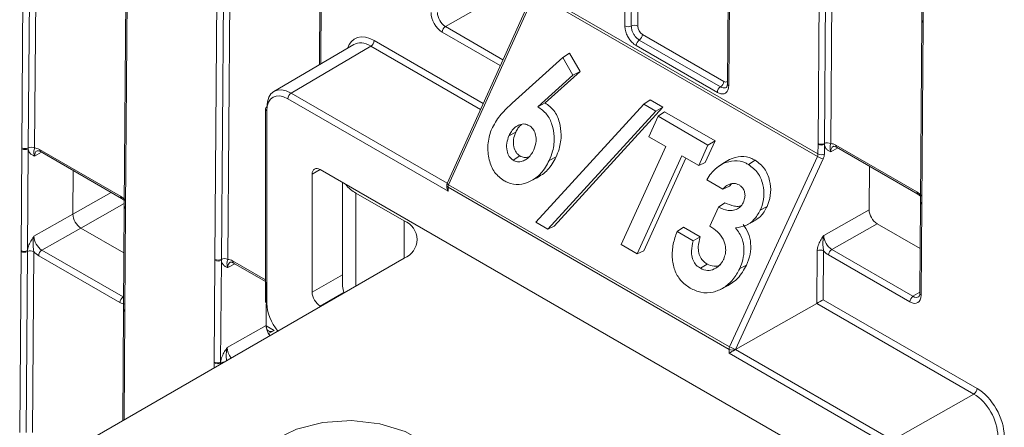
# Model space of a CAD drawing. Header units: millimetres. Extents: x 0 to 2100, y 0 to 1485.
# Tile 95 of 123: x 1404 to 1458, y 1037 to 1060. Entities that reach past the tile are written whole.
import ezdxf

# ---------------------------------------------------------------- set-up
doc = ezdxf.new("R2010")
doc.units = ezdxf.units.MM
doc.header["$LTSCALE"] = 5

msp = doc.modelspace()

# ---------------------------------------------------------------- linework, layer by layer
at = {"color": 7, "linetype": 'Continuous', "lineweight": 15}
for p, q in [((1403.618, 1052.808), (1403.766, 1072.486)), ((1404.117, 1072.482), (1403.969, 1052.805)), ((1404.468, 1072.479), (1404.32, 1052.802)), ((1409.393, 1069.297), (1409.245, 1049.62)), ((1409.466, 1069.195), (1409.318, 1049.518)), ((1436.736, 1059.504), (1436.808, 1069.112)), ((1437.159, 1069.109), (1437.087, 1059.5)), ((1437.51, 1069.105), (1437.438, 1059.497)), ((1453.105, 1068.252), (1453.042, 1059.85)), ((1453.179, 1068.15), (1453.115, 1059.747)), ((1414.225, 1046.685), (1414.373, 1066.363)), ((1414.724, 1066.359), (1414.576, 1046.682)), ((1415.075, 1066.356), (1414.927, 1046.679)), ((1442.435, 1065.923), (1442.363, 1056.315)), ((1442.508, 1065.821), (1442.436, 1056.213)), ((1420, 1063.174), (1419.956, 1057.374)), ((1447.34, 1053.049), (1447.415, 1062.989)), ((1447.766, 1062.986), (1447.691, 1053.045)), ((1448.117, 1062.982), (1448.042, 1053.042)), ((1431.823, 1061.428), (1447.336, 1052.473)), ((1429.372, 1060.889), (1426.879, 1059.474)), ((1431.706, 1061.36), (1426.973, 1050.849)), ((1431.79, 1061.292), (1427.057, 1050.782)), ((1447.303, 1052.337), (1431.79, 1061.292)), ((1453.042, 1059.8), (1452.967, 1049.86)), ((1453.042, 1059.849), (1453.042, 1059.8)), ((1453.115, 1059.698), (1453.04, 1049.758)), ((1453.115, 1059.747), (1453.115, 1059.698)), ((1437.525, 1058.733), (1441.988, 1056.157)), ((1437.701, 1059.037), (1442.164, 1056.46)), ((1421.847, 1058.484), (1417.458, 1055.906)), ((1422.791, 1058.395), (1418.401, 1055.817)), ((1441.812, 1055.853), (1437.349, 1058.429)), ((1430.55, 1055.261), (1433.33, 1057.766)), ((1433.33, 1057.766), (1433.693, 1058.012)), ((1433.33, 1057.766), (1433.882, 1056.808)), ((1433.693, 1058.012), (1434.27, 1057.012)), ((1433.882, 1056.808), (1431.95, 1055.067)), ((1434.27, 1057.012), (1432.35, 1055.282)), ((1433.882, 1056.808), (1434.27, 1057.012)), ((1427.024, 1050.431), (1418.224, 1055.51)), ((1437.77, 1055.212), (1438.126, 1055.453)), ((1438.126, 1055.453), (1438.826, 1055.049)), ((1417.002, 1054.949), (1417.001, 1044.365)), ((1431.846, 1048.719), (1437.77, 1055.212)), ((1431.95, 1055.067), (1432.35, 1055.282)), ((1438.826, 1055.049), (1432.858, 1048.508)), ((1437.77, 1055.212), (1438.429, 1054.831)), ((1438.429, 1054.831), (1438.826, 1055.049)), ((1417.075, 1054.847), (1417.074, 1044.263)), ((1438.429, 1054.831), (1432.505, 1048.339)), ((1438.055, 1053.421), (1438.565, 1054.54)), ((1438.565, 1054.54), (1438.914, 1054.785)), ((1438.565, 1054.54), (1441.298, 1052.963)), ((1438.914, 1054.785), (1441.684, 1053.186)), ((1430.369, 1053.474), (1430.742, 1053.668)), ((1438.979, 1052.888), (1438.055, 1053.421)), ((1403.576, 1047.164), (1403.618, 1052.759)), ((1403.618, 1052.759), (1403.618, 1052.808)), ((1403.97, 1052.756), (1403.928, 1047.162)), ((1403.969, 1052.805), (1403.97, 1052.756)), ((1436.527, 1047.504), (1438.979, 1052.888)), ((1441.298, 1052.963), (1440.789, 1051.843)), ((1441.684, 1053.186), (1441.148, 1052.008)), ((1441.298, 1052.963), (1441.684, 1053.186)), ((1447.336, 1052.473), (1447.34, 1052.999)), ((1447.34, 1052.999), (1447.34, 1053.049)), ((1447.692, 1052.997), (1447.688, 1052.47)), ((1447.691, 1053.045), (1447.692, 1052.997)), ((1448.311, 1052.958), (1452.767, 1050.386)), ((1448.363, 1052.842), (1452.819, 1050.269)), ((1404.589, 1052.718), (1409.045, 1050.145)), ((1404.641, 1052.602), (1409.097, 1050.029)), ((1430.6, 1052.127), (1430.968, 1052.361)), ((1432.581, 1052.112), (1432.954, 1052.307)), ((1439.865, 1052.376), (1437.414, 1046.992)), ((1440.09, 1052.246), (1437.773, 1047.158)), ((1440.789, 1051.843), (1439.865, 1052.376)), ((1442.486, 1041.874), (1447.303, 1052.337)), ((1447.622, 1052.199), (1442.806, 1041.736)), ((1440.789, 1051.843), (1441.148, 1052.008)), ((1442.124, 1051.949), (1441.773, 1051.715)), ((1442.119, 1051.94), (1442.472, 1052.174)), ((1443.519, 1051.893), (1443.886, 1052.128)), ((1450.165, 1051.802), (1450.147, 1049.41)), ((1406.425, 1049.17), (1406.443, 1051.561)), ((1419.561, 1051.36), (1419.561, 1044.885)), ((1449.474, 1034.601), (1420.003, 1051.615)), ((1431.53, 1050.972), (1431.898, 1051.154)), ((1421.231, 1050.906), (1421.231, 1045.218)), ((1426.95, 1050.746), (1426.95, 1050.677)), ((1427.024, 1050.644), (1427.024, 1050.431)), ((1442.454, 1041.737), (1427.024, 1050.644)), ((1427.057, 1050.782), (1442.486, 1041.874)), ((1442.12, 1050.543), (1441.231, 1051.056)), ((1442.12, 1050.543), (1442.474, 1050.712)), ((1442.586, 1050.826), (1442.474, 1050.712)), ((1421.963, 1050.321), (1424.615, 1048.791)), ((1452.819, 1050.269), (1452.969, 1050.153)), ((1409.097, 1050.029), (1409.247, 1049.913)), ((1409.244, 1049.571), (1409.202, 1043.976)), ((1409.245, 1049.62), (1409.244, 1049.571)), ((1409.318, 1049.518), (1409.318, 1049.469)), ((1441.402, 1048.514), (1441.875, 1049.552)), ((1441.875, 1049.552), (1442.222, 1049.795)), ((1444.167, 1049.383), (1444.539, 1049.578)), ((1452.967, 1049.811), (1452.929, 1044.81)), ((1452.967, 1049.86), (1452.967, 1049.811)), ((1453.04, 1049.709), (1453.002, 1044.708)), ((1453.04, 1049.758), (1453.04, 1049.709)), ((1404.284, 1047.955), (1406.425, 1049.17)), ((1409.318, 1049.469), (1409.276, 1043.874)), ((1447.654, 1047.996), (1450.147, 1049.41)), ((1432.505, 1048.339), (1431.846, 1048.719)), ((1432.505, 1048.339), (1432.858, 1048.508)), ((1439.599, 1048.207), (1439.946, 1048.453)), ((1439.946, 1048.453), (1440.869, 1047.92)), ((1443.469, 1048.596), (1443.838, 1048.778)), ((1450.585, 1048.643), (1448.092, 1047.228)), ((1450.585, 1048.643), (1452.948, 1047.279)), ((1406.863, 1048.402), (1404.722, 1047.187)), ((1409.225, 1047.038), (1406.863, 1048.402)), ((1439.599, 1048.207), (1440.487, 1047.694)), ((1440.487, 1047.694), (1440.869, 1047.92)), ((1437.414, 1046.992), (1436.527, 1047.504)), ((1403.5, 1037.175), (1403.575, 1047.115)), ((1403.575, 1047.115), (1403.576, 1047.164)), ((1403.926, 1047.112), (1403.851, 1037.172)), ((1403.928, 1047.162), (1403.926, 1047.112)), ((1404.277, 1047.109), (1404.202, 1037.169)), ((1409.001, 1044.31), (1404.545, 1046.883)), ((1404.722, 1047.187), (1409.178, 1044.615)), ((1437.414, 1046.992), (1437.773, 1047.158)), ((1447.274, 1044.261), (1447.296, 1047.152)), ((1447.648, 1047.15), (1447.628, 1044.464)), ((1452.378, 1044.348), (1447.916, 1046.924)), ((1448.092, 1047.228), (1452.555, 1044.652)), ((1424.615, 1046.75), (1405.611, 1035.779)), ((1414.182, 1041.041), (1414.224, 1046.636)), ((1414.224, 1046.636), (1414.225, 1046.685)), ((1414.576, 1046.633), (1414.534, 1041.039)), ((1414.576, 1046.682), (1414.576, 1046.633)), ((1415.247, 1046.479), (1417.001, 1045.466)), ((1440.881, 1046.192), (1441.248, 1046.426)), ((1443.04, 1046.177), (1443.413, 1046.372)), ((1417.05, 1045.438), (1417.032, 1043.047)), ((1441.962, 1045.021), (1442.331, 1045.204)), ((1420.003, 1044.12), (1420.031, 1044.103)), ((1442.807, 1041.727), (1447.274, 1044.261)), ((1455.897, 1039.284), (1447.274, 1044.261)), ((1447.628, 1044.464), (1456.074, 1039.588)), ((1409.202, 1043.927), (1409.156, 1037.826)), ((1409.202, 1043.976), (1409.202, 1043.927)), ((1409.276, 1043.874), (1409.275, 1043.825)), ((1414.89, 1041.832), (1417.032, 1043.047)), ((1417.47, 1042.776), (1417.16, 1042.607)), ((1442.454, 1041.523), (1442.454, 1041.737)), ((1451.253, 1036.443), (1442.454, 1041.523)), ((1442.806, 1041.736), (1442.806, 1041.726)), ((1442.807, 1041.727), (1451.43, 1036.75)), ((1414.182, 1040.992), (1414.182, 1041.041)), ((1414.534, 1041.039), (1414.533, 1040.989)), ((1451.43, 1036.75), (1455.897, 1039.284))]:
    msp.add_line(p, q, dxfattribs=at)
at = {"color": 8, "linetype": 'Continuous', "lineweight": 15}
for p, q in [((1420.073, 1063.072), (1420.03, 1057.417)), ((1426.879, 1059.474), (1430.036, 1057.652)), ((1422.968, 1058.7), (1428.952, 1055.245)), ((1429.891, 1057.329), (1426.702, 1059.17)), ((1428.807, 1054.922), (1422.791, 1058.395)), ((1418.401, 1055.817), (1426.979, 1050.864)), ((1448.425, 1052.806), (1448.039, 1052.595)), ((1404.702, 1052.566), (1404.317, 1052.355)), ((1419.999, 1051.617), (1419.561, 1051.36)), ((1406.425, 1049.17), (1408.524, 1050.36)), ((1421.963, 1050.321), (1421.963, 1045.219)), ((1409.246, 1049.754), (1406.863, 1048.402)), ((1424.615, 1046.75), (1424.615, 1048.791)), ((1415.309, 1046.443), (1414.923, 1046.232)), ((1415.195, 1046.595), (1417.001, 1045.553)), ((1419.561, 1044.885), (1421.231, 1045.832)), ((1409.178, 1044.615), (1409.207, 1044.632)), ((1421.309, 1044.86), (1420.003, 1044.12)), ((1452.555, 1044.652), (1452.929, 1044.872)), ((1409.275, 1043.825), (1409.23, 1037.869)), ((1417.032, 1043.029), (1417.47, 1042.776)), ((1414.18, 1040.726), (1414.182, 1040.992)), ((1414.533, 1040.989), (1414.532, 1040.929))]:
    msp.add_line(p, q, dxfattribs=at)
at = {"color": 7, "linetype": 'Continuous', "lineweight": 15, "flags": 128}
for points in [[(1421.309, 1044.86), (1421.279, 1044.936), (1421.231, 1045.218)], [(1417.765, 1032.59), (1419.039, 1032.047), (1420.533, 1031.745), (1422.116, 1031.711), (1423.646, 1031.948), (1424.986, 1032.434), (1426.019, 1033.127), (1426.653, 1033.965), (1426.83, 1034.873), (1426.535, 1035.772), (1425.796, 1036.58), (1424.676, 1037.226), (1423.276, 1037.653), (1421.72, 1037.823), (1420.146, 1037.721), (1418.695, 1037.355), (1417.494, 1036.759), (1416.652, 1035.985), (1416.242, 1035.102), (1416.301, 1034.189), (1416.824, 1033.326), (1417.765, 1032.59)]]:
    msp.add_lwpolyline(points, dxfattribs=at)
at = {"color": 8, "linetype": 'Continuous', "lineweight": 15}
for centre, radius, start, end in [((1453.165, 1059.86), 0.123, 184.8453, 246.4237), ((1453.164, 1059.811), 0.123, 184.8665, 246.4025), ((1442.485, 1056.326), 0.123, 184.8665, 246.4025), ((1417.125, 1054.96), 0.123, 185.0394, 246.2632), ((1448.435, 1052.944), 0.124, 173.2493, 234.7704), ((1404.712, 1052.703), 0.124, 173.2493, 234.7704), ((1427.073, 1050.757), 0.123, 185.0435, 246.2678), ((1427.116, 1050.942), 0.171, 213.0475, 249.6504), ((1409.169, 1050.131), 0.125, 173.2757, 234.4847), ((1452.891, 1050.371), 0.125, 173.2757, 234.4847), ((1409.367, 1049.581), 0.123, 184.9027, 246.4183), ((1409.367, 1049.63), 0.123, 184.8665, 246.4025), ((1453.089, 1049.871), 0.123, 184.8665, 246.4025), ((1453.089, 1049.821), 0.123, 184.9027, 246.4183), ((1415.319, 1046.58), 0.124, 173.2493, 234.7704), ((1453.051, 1044.821), 0.123, 184.8453, 246.4237), ((1409.325, 1043.986), 0.123, 184.8453, 246.4237), ((1409.324, 1043.937), 0.123, 184.8665, 246.4025), ((1414.698, 1040.665), 0.364, 89.0152, 116.9826)]:
    msp.add_arc(centre, radius, start, end, dxfattribs=at)
at = {"color": 7, "linetype": 'Continuous', "lineweight": 15}
for centre, radius, start, end in [((1427.087, 1059.15), 0.385, 122.6294, 177.0819), ((1436.915, 1059.848), 0.388, 242.5867, 296.3594), ((1437.259, 1059.153), 0.388, 62.5867, 116.3594), ((1422.583, 1058.719), 0.385, 302.6294, 357.0819), ((1437.734, 1058.409), 0.385, 122.8364, 177.0657), ((1437.316, 1059.056), 0.385, 302.8364, 357.0657), ((1442.197, 1055.833), 0.385, 122.8364, 177.0657), ((1441.779, 1056.48), 0.385, 302.8364, 357.0657), ((1418.608, 1055.493), 0.384, 122.6055, 177.3945), ((1417.126, 1054.937), 0.125, 114.8811, 174.4692), ((1403.797, 1053.153), 0.388, 242.5867, 296.3594), ((1403.796, 1053.103), 0.388, 242.571, 296.5642), ((1404.141, 1052.457), 0.388, 62.5867, 116.3594), ((1447.519, 1053.393), 0.388, 242.5867, 296.3594), ((1447.519, 1053.344), 0.388, 242.571, 296.5642), ((1447.864, 1052.698), 0.388, 62.5867, 116.3594), ((1448.036, 1053.591), 1.452, 239.6804, 253.4359), ((1447.515, 1052.817), 0.388, 242.571, 296.5642), ((1422.721, 1051.746), 1.614, 215.8677, 241.9769), ((1427.2, 1050.746), 0.25, 155.7539, 179.9962), ((1427.363, 1050.636), 0.34, 154.5447, 178.5763), ((1424.227, 1047.77), 1.092, 290.7834, 69.2166), ((1403.754, 1047.46), 0.388, 242.5867, 296.3594), ((1403.754, 1047.509), 0.388, 242.571, 296.5642), ((1404.099, 1046.764), 0.388, 62.5867, 116.3594), ((1404.929, 1046.863), 0.385, 122.6294, 177.0819), ((1447.469, 1046.806), 0.388, 62.571, 116.5642), ((1448.3, 1046.904), 0.385, 122.6294, 177.0819), ((1414.403, 1046.98), 0.388, 242.571, 296.5642), ((1414.403, 1047.03), 0.388, 242.5867, 296.3594), ((1414.748, 1046.334), 0.388, 62.5867, 116.3594), ((1452.762, 1044.328), 0.385, 122.6294, 177.0819), ((1409.386, 1044.291), 0.385, 122.6294, 177.0819), ((1417.12, 1044.374), 0.12, 184.0863, 247.2163), ((1442.793, 1041.728), 0.34, 154.5447, 178.5763), ((1442.63, 1042.079), 0.385, 242.6381, 297.0784), ((1443.22, 1043.128), 1.452, 239.6804, 253.4359), ((1414.361, 1041.385), 0.388, 242.571, 296.5642), ((1414.361, 1041.337), 0.388, 242.5867, 296.3594), ((1455.689, 1039.608), 0.385, 302.6294, 357.0819)]:
    msp.add_arc(centre, radius, start, end, dxfattribs=at)
for centre, major_axis, ratio, start_param, end_param in [((1426.708, 1059.888), (-0.432, 0.761), 0.582442, 0.78992, 2.360641), ((1426.885, 1059.988), (-0.308, 0.544), 0.58649, 0.789937, 2.360657), ((1437.703, 1059.344), (-0.185, 0.326), 0.582442, 0.78992, 2.360641), ((1422.955, 1056.957), (-1.048, 1.849), 0.582353, 5.502308, 6.802338), ((1422.778, 1056.857), (-0.922, 1.633), 0.582334, 5.503486, 6.293204), ((1418.401, 1054.286), (-0.939, 1.623), 0.578053, 5.497257, 7.067901), ((1418.224, 1054.184), (-0.812, 1.407), 0.577382, 5.49783, 7.068474), ((1404.583, 1052), (-0.432, 0.761), 0.582353, 5.502308, 5.950669), ((1448.306, 1052.241), (-0.432, 0.761), 0.582353, 5.502308, 5.950669), ((1447.156, 1052.374), (0.128, 0.215), 0.587457, 4.887074, 5.497939), ((1447.331, 1052.271), (0.253, 0.431), 0.582442, 4.882516, 5.493381), ((1420.003, 1051.104), (-0.312, 0.541), 0.577382, 5.49783, 7.068627), ((1427.2, 1050.533), (-0.177, 0.306), 0.577357, 0.785338, 1.570775), ((1409.04, 1049.428), (-0.432, 0.761), 0.582442, 5.053872, 5.502233), ((1452.762, 1049.668), (-0.432, 0.761), 0.582442, 5.053872, 5.502233), ((1406.867, 1048.915), (-0.308, 0.544), 0.582442, 0.78992, 2.360641), ((1450.589, 1049.155), (-0.308, 0.544), 0.582442, 0.78992, 2.360641), ((1404.727, 1047.701), (-0.308, 0.544), 0.58649, 0.789937, 2.360657), ((1448.098, 1047.742), (-0.308, 0.544), 0.58649, 0.789937, 2.360657), ((1404.55, 1047.601), (-0.432, 0.761), 0.582442, 1.912279, 2.360641), ((1447.921, 1047.642), (-0.432, 0.761), 0.582442, 1.912279, 2.360641), ((1415.19, 1045.877), (-0.432, 0.761), 0.582353, 5.502308, 5.950669), ((1420.003, 1044.63), (-0.312, 0.541), 0.577469, 0.78567, 2.356314), ((1452.384, 1045.065), (-0.432, 0.761), 0.582353, 2.360715, 3.931436), ((1409.007, 1045.028), (-0.432, 0.761), 0.582353, 2.360715, 2.809077), ((1418.223, 1043.6), (-0.812, 1.407), 0.577469, 0.785518, 1.86279), ((1447.451, 1044.364), (0.251, 0.144), 0.003849, 3.929151, 5.491221), ((1417.477, 1043.291), (0.317, 0.539), 0.582442, 2.351788, 3.913858), ((1417.474, 1042.792), (-0.308, 0.544), 0.582442, 0.78992, 1.805219), ((1442.63, 1041.625), (0.25, 0.144), 0.000103, 0.929485, 2.356173), ((1442.807, 1041.523), (0.127, 0.216), 0.582442, 0.789719, 0.798445), ((1455.884, 1037.745), (-0.925, 1.631), 0.583791, 3.931595, 5.502239), ((1456.06, 1037.846), (-1.048, 1.848), 0.582442, 3.931589, 5.502233)]:
    msp.add_ellipse(centre, major_axis=major_axis, ratio=ratio, start_param=start_param, end_param=end_param, dxfattribs=at)
at = {"color": 8, "linetype": 'Continuous', "lineweight": 15}
for centre, major_axis, ratio, start_param, end_param in [((1442.166, 1056.768), (-0.185, 0.326), 0.582353, 2.360715, 3.212762), ((1448.482, 1052.341), (-0.312, 0.542), 0.582321, 6.272393, 7.069493), ((1404.76, 1052.101), (-0.312, 0.542), 0.582321, 6.272393, 7.069493), ((1415.367, 1045.978), (-0.312, 0.542), 0.582321, 6.272393, 7.069493), ((1452.56, 1045.166), (-0.305, 0.546), 0.582285, 2.36425, 3.154505), ((1415.334, 1041.578), (-0.308, 0.544), 0.58649, 0.789937, 1.835798)]:
    msp.add_ellipse(centre, major_axis=major_axis, ratio=ratio, start_param=start_param, end_param=end_param, dxfattribs=at)
at = {"color": 7, "linetype": 'Continuous', "lineweight": 15}
for points, knots in [([(1437.349, 1058.429), (1437.31, 1058.454), (1437.202, 1058.524), (1437.048, 1058.683), (1436.903, 1058.896), (1436.795, 1059.131), (1436.741, 1059.344), (1436.737, 1059.465), (1436.736, 1059.504)], [0, 0, 0, 0, 0.121117, 0.335616, 0.500056, 0.684519, 0.899008, 1, 1, 1, 1]), ([(1437.087, 1059.5), (1437.088, 1059.473), (1437.091, 1059.386), (1437.129, 1059.234), (1437.207, 1059.067), (1437.31, 1058.914), (1437.42, 1058.801), (1437.497, 1058.751), (1437.525, 1058.733)], [0, 0, 0, 0, 0.100993, 0.3154824, 0.4999436, 0.6643827, 0.8788817, 1, 1, 1, 1]), ([(1442.436, 1056.213), (1442.434, 1056.169), (1442.426, 1056.047), (1442.365, 1055.902), (1442.252, 1055.798), (1442.103, 1055.756), (1441.947, 1055.783), (1441.845, 1055.836), (1441.812, 1055.853)], [0, 0, 0, 0, 0.121117, 0.335616, 0.500056, 0.684519, 0.899008, 1, 1, 1, 1]), ([(1442.363, 1056.316), (1442.358, 1056.269), (1442.348, 1056.176), (1442.318, 1056.136), (1442.306, 1056.131), (1442.301, 1056.13)], [0, 0, 0, 0, 0.399932, 0.795947, 1, 1, 1, 1]), ([(1429.457, 1053.928), (1429.604, 1054.183), (1429.828, 1054.571), (1430.237, 1054.966), (1430.445, 1055.163), (1430.55, 1055.261)], [0, 0, 0, 0, 0.491228, 0.745268, 1, 1, 1, 1]), ([(1431.95, 1055.067), (1432.125, 1054.945), (1432.461, 1054.709), (1432.759, 1054.102), (1432.889, 1053.399), (1432.819, 1052.698), (1432.65, 1052.281), (1432.581, 1052.112)], [0, 0, 0, 0, 0.217098, 0.417381, 0.616652, 0.845438, 1, 1, 1, 1]), ([(1432.35, 1055.282), (1432.523, 1055.155), (1432.873, 1054.897), (1433.161, 1054.244), (1433.269, 1053.508), (1433.173, 1052.838), (1433.013, 1052.45), (1432.954, 1052.307)], [0, 0, 0, 0, 0.2177256, 0.4408644, 0.6417995, 0.867947, 1, 1, 1, 1]), ([(1430.108, 1050.997), (1429.916, 1051.139), (1429.542, 1051.414), (1429.249, 1052.155), (1429.171, 1052.968), (1429.307, 1053.582), (1429.436, 1053.881), (1429.457, 1053.928)], [0, 0, 0, 0, 0.244112, 0.475326, 0.718278, 0.955657, 1, 1, 1, 1]), ([(1431.467, 1054.037), (1431.39, 1054.072), (1431.228, 1054.145), (1430.957, 1054.096), (1430.703, 1053.95), (1430.501, 1053.736), (1430.41, 1053.555), (1430.369, 1053.474)], [0, 0, 0, 0, 0.19508, 0.416337, 0.60851, 0.824824, 1, 1, 1, 1]), ([(1431.048, 1054.09), (1430.982, 1054.027), (1430.859, 1053.908), (1430.779, 1053.745), (1430.742, 1053.668)], [0, 0, 0, 0, 0.531177, 1, 1, 1, 1]), ([(1431.726, 1052.691), (1431.783, 1052.853), (1431.878, 1053.124), (1431.846, 1053.519), (1431.732, 1053.81), (1431.581, 1053.964), (1431.488, 1054.024), (1431.467, 1054.037)], [0, 0, 0, 0, 0.317758, 0.531171, 0.745189, 0.942439, 1, 1, 1, 1]), ([(1430.369, 1053.474), (1430.319, 1053.34), (1430.219, 1053.071), (1430.244, 1052.663), (1430.362, 1052.314), (1430.522, 1052.188), (1430.6, 1052.127)], [0, 0, 0, 0, 0.268856, 0.541482, 0.774719, 1, 1, 1, 1]), ([(1430.742, 1053.668), (1430.693, 1053.539), (1430.596, 1053.278), (1430.621, 1052.881), (1430.736, 1052.543), (1430.891, 1052.421), (1430.968, 1052.361)], [0, 0, 0, 0, 0.268797, 0.541384, 0.774547, 1, 1, 1, 1]), ([(1404.317, 1052.355), (1404.316, 1052.355), (1404.296, 1052.364), (1404.224, 1052.396), (1404.105, 1052.462), (1403.999, 1052.586), (1403.978, 1052.708), (1403.97, 1052.756)], [0, 0, 0, 0, 0.005551, 0.123014, 0.446974, 0.782817, 1, 1, 1, 1]), ([(1404.317, 1052.355), (1404.316, 1052.356), (1404.307, 1052.383), (1404.28, 1052.473), (1404.273, 1052.59), (1404.285, 1052.683), (1404.31, 1052.768), (1404.32, 1052.802)], [0, 0, 0, 0, 0.006601, 0.146171, 0.501239, 0.799231, 1, 1, 1, 1]), ([(1448.039, 1052.595), (1448.038, 1052.596), (1448.018, 1052.604), (1447.946, 1052.636), (1447.828, 1052.702), (1447.721, 1052.826), (1447.7, 1052.949), (1447.692, 1052.997)], [0, 0, 0, 0, 0.005551, 0.123014, 0.446974, 0.782817, 1, 1, 1, 1]), ([(1448.039, 1052.595), (1448.038, 1052.596), (1448.029, 1052.624), (1448.002, 1052.714), (1447.995, 1052.83), (1448.007, 1052.924), (1448.032, 1053.008), (1448.042, 1053.042)], [0, 0, 0, 0, 0.006601, 0.146171, 0.501239, 0.799231, 1, 1, 1, 1]), ([(1448.176, 1052.882), (1448.179, 1052.885), (1448.19, 1052.894), (1448.241, 1052.899), (1448.326, 1052.859), (1448.363, 1052.842)], [0, 0, 0, 0, 0.202416, 0.650348, 1, 1, 1, 1]), ([(1404.453, 1052.642), (1404.457, 1052.645), (1404.467, 1052.653), (1404.519, 1052.659), (1404.604, 1052.619), (1404.641, 1052.602)], [0, 0, 0, 0, 0.202416, 0.650348, 1, 1, 1, 1]), ([(1430.6, 1052.127), (1430.678, 1052.092), (1430.835, 1052.023), (1431.098, 1052.06), (1431.357, 1052.187), (1431.579, 1052.407), (1431.68, 1052.602), (1431.726, 1052.691)], [0, 0, 0, 0, 0.1951537, 0.3907156, 0.5851204, 0.8114201, 1, 1, 1, 1]), ([(1430.968, 1052.361), (1431.046, 1052.325), (1431.201, 1052.255), (1431.372, 1052.293), (1431.456, 1052.312)], [0, 0, 0, 0, 0.507025, 1, 1, 1, 1]), ([(1432.954, 1052.307), (1432.814, 1052.048), (1432.541, 1051.546), (1432.101, 1051.28), (1431.887, 1051.151)], [0, 0, 0, 0, 0.515049, 1, 1, 1, 1]), ([(1442.472, 1052.174), (1442.683, 1052.249), (1443.102, 1052.398), (1443.588, 1052.287), (1443.829, 1052.158), (1443.886, 1052.128)], [0, 0, 0, 0, 0.4369116, 0.8659647, 1, 1, 1, 1]), ([(1432.581, 1052.112), (1432.443, 1051.863), (1432.172, 1051.373), (1431.556, 1050.944), (1430.92, 1050.756), (1430.429, 1050.828), (1430.176, 1050.961), (1430.108, 1050.997)], [0, 0, 0, 0, 0.247339, 0.484796, 0.695895, 0.918819, 1, 1, 1, 1]), ([(1441.231, 1051.056), (1441.308, 1051.174), (1441.447, 1051.388), (1441.737, 1051.709), (1441.973, 1051.851), (1442.119, 1051.94)], [0, 0, 0, 0, 0.319017, 0.577504, 1, 1, 1, 1]), ([(1442.119, 1051.94), (1442.331, 1052.015), (1442.748, 1052.162), (1443.228, 1052.05), (1443.464, 1051.923), (1443.519, 1051.893)], [0, 0, 0, 0, 0.441849, 0.869756, 1, 1, 1, 1]), ([(1443.519, 1051.893), (1443.705, 1051.755), (1444.064, 1051.49), (1444.33, 1050.823), (1444.398, 1050.141), (1444.285, 1049.656), (1444.183, 1049.42), (1444.167, 1049.383)], [0, 0, 0, 0, 0.272428, 0.524014, 0.744208, 0.959723, 1, 1, 1, 1]), ([(1443.886, 1052.128), (1444.075, 1051.988), (1444.437, 1051.72), (1444.707, 1051.045), (1444.775, 1050.354), (1444.662, 1049.86), (1444.557, 1049.618), (1444.539, 1049.578)], [0, 0, 0, 0, 0.271456, 0.521674, 0.7413, 0.95722, 1, 1, 1, 1]), ([(1443.003, 1050.777), (1442.915, 1050.813), (1442.744, 1050.883), (1442.465, 1050.818), (1442.255, 1050.694), (1442.154, 1050.581), (1442.12, 1050.543)], [0, 0, 0, 0, 0.298971, 0.584599, 0.860582, 1, 1, 1, 1]), ([(1443.246, 1049.82), (1443.279, 1049.908), (1443.337, 1050.067), (1443.331, 1050.312), (1443.266, 1050.518), (1443.151, 1050.68), (1443.05, 1050.746), (1443.003, 1050.777)], [0, 0, 0, 0, 0.237221, 0.430299, 0.623147, 0.823699, 1, 1, 1, 1]), ([(1441.875, 1049.552), (1442.045, 1049.476), (1442.306, 1049.361), (1442.695, 1049.355), (1442.959, 1049.466), (1443.148, 1049.636), (1443.217, 1049.765), (1443.246, 1049.82)], [0, 0, 0, 0, 0.3706713, 0.565774, 0.7622626, 0.8974223, 1, 1, 1, 1]), ([(1442.222, 1049.795), (1442.392, 1049.723), (1442.65, 1049.614), (1442.968, 1049.575), (1443.088, 1049.63), (1443.114, 1049.642)], [0, 0, 0, 0, 0.6009466, 0.9132482, 1, 1, 1, 1]), ([(1444.539, 1049.578), (1444.433, 1049.383), (1444.243, 1049.036), (1443.938, 1048.857), (1443.805, 1048.778)], [0, 0, 0, 0, 0.56263, 1, 1, 1, 1]), ([(1444.167, 1049.383), (1444.062, 1049.199), (1443.857, 1048.839), (1443.357, 1048.492), (1443.001, 1048.445), (1442.813, 1048.419)], [0, 0, 0, 0, 0.331358, 0.645658, 1, 1, 1, 1]), ([(1442.159, 1046.701), (1442.197, 1046.802), (1442.278, 1047.022), (1442.269, 1047.414), (1442.127, 1047.841), (1441.823, 1048.232), (1441.544, 1048.418), (1441.402, 1048.514)], [0, 0, 0, 0, 0.134967, 0.29377, 0.486316, 0.737547, 1, 1, 1, 1]), ([(1442.813, 1048.419), (1442.951, 1048.227), (1443.192, 1047.891), (1443.294, 1047.244), (1443.239, 1046.674), (1443.103, 1046.334), (1443.04, 1046.177)], [0, 0, 0, 0, 0.32123, 0.559665, 0.797517, 1, 1, 1, 1]), ([(1443.225, 1048.6), (1443.332, 1048.448), (1443.54, 1048.151), (1443.666, 1047.567), (1443.637, 1046.95), (1443.488, 1046.567), (1443.413, 1046.372)], [0, 0, 0, 0, 0.25656, 0.501451, 0.745937, 1, 1, 1, 1]), ([(1403.928, 1047.162), (1403.937, 1047.219), (1403.96, 1047.367), (1404.069, 1047.611), (1404.19, 1047.81), (1404.263, 1047.923), (1404.283, 1047.954), (1404.284, 1047.955)], [0, 0, 0, 0, 0.217183, 0.553026, 0.876986, 0.994449, 1, 1, 1, 1]), ([(1404.284, 1047.955), (1404.283, 1047.953), (1404.273, 1047.915), (1404.245, 1047.779), (1404.235, 1047.551), (1404.244, 1047.302), (1404.268, 1047.164), (1404.277, 1047.109)], [0, 0, 0, 0, 0.0066012, 0.1461709, 0.5012392, 0.7992313, 1, 1, 1, 1]), ([(1440.321, 1045.102), (1440.133, 1045.233), (1439.781, 1045.479), (1439.441, 1046.087), (1439.305, 1046.782), (1439.36, 1047.519), (1439.52, 1047.98), (1439.599, 1048.207)], [0, 0, 0, 0, 0.220747, 0.414938, 0.609004, 0.807515, 1, 1, 1, 1]), ([(1440.869, 1047.92), (1440.823, 1047.74), (1440.747, 1047.445), (1440.78, 1047.028), (1440.908, 1046.72), (1441.084, 1046.532), (1441.208, 1046.452), (1441.248, 1046.426)], [0, 0, 0, 0, 0.306865, 0.50355, 0.700227, 0.902396, 1, 1, 1, 1]), ([(1447.296, 1047.152), (1447.304, 1047.226), (1447.322, 1047.389), (1447.44, 1047.652), (1447.56, 1047.851), (1447.633, 1047.964), (1447.653, 1047.995), (1447.654, 1047.996)], [0, 0, 0, 0, 0.265442, 0.580581, 0.884569, 0.994792, 1, 1, 1, 1]), ([(1447.654, 1047.996), (1447.654, 1047.994), (1447.644, 1047.956), (1447.616, 1047.82), (1447.606, 1047.592), (1447.615, 1047.343), (1447.638, 1047.205), (1447.648, 1047.15)], [0, 0, 0, 0, 0.006601, 0.146171, 0.501239, 0.799231, 1, 1, 1, 1]), ([(1440.487, 1047.694), (1440.442, 1047.514), (1440.368, 1047.215), (1440.407, 1046.794), (1440.541, 1046.481), (1440.72, 1046.295), (1440.843, 1046.216), (1440.881, 1046.192)], [0, 0, 0, 0, 0.305022, 0.504818, 0.704546, 0.909537, 1, 1, 1, 1]), ([(1414.923, 1046.232), (1414.922, 1046.232), (1414.903, 1046.241), (1414.831, 1046.273), (1414.712, 1046.339), (1414.606, 1046.463), (1414.585, 1046.585), (1414.576, 1046.633)], [0, 0, 0, 0, 0.005551, 0.123014, 0.446974, 0.782817, 1, 1, 1, 1]), ([(1414.923, 1046.232), (1414.923, 1046.233), (1414.913, 1046.26), (1414.887, 1046.35), (1414.88, 1046.467), (1414.892, 1046.56), (1414.917, 1046.645), (1414.927, 1046.679)], [0, 0, 0, 0, 0.006601, 0.146171, 0.501239, 0.799231, 1, 1, 1, 1]), ([(1415.06, 1046.519), (1415.063, 1046.522), (1415.074, 1046.53), (1415.126, 1046.536), (1415.21, 1046.496), (1415.247, 1046.479)], [0, 0, 0, 0, 0.2024162, 0.6503478, 1, 1, 1, 1]), ([(1440.881, 1046.192), (1441.009, 1046.137), (1441.252, 1046.032), (1441.633, 1046.122), (1441.933, 1046.331), (1442.089, 1046.551), (1442.15, 1046.68), (1442.159, 1046.701)], [0, 0, 0, 0, 0.285708, 0.541353, 0.757772, 0.960146, 1, 1, 1, 1]), ([(1441.248, 1046.426), (1441.373, 1046.374), (1441.591, 1046.283), (1441.87, 1046.315), (1441.987, 1046.392), (1442.01, 1046.407)], [0, 0, 0, 0, 0.515333, 0.90401, 1, 1, 1, 1]), ([(1443.413, 1046.372), (1443.27, 1046.11), (1442.992, 1045.6), (1442.543, 1045.332), (1442.324, 1045.202)], [0, 0, 0, 0, 0.512303, 1, 1, 1, 1]), ([(1443.04, 1046.177), (1442.927, 1045.966), (1442.699, 1045.542), (1442.175, 1045.1), (1441.565, 1044.841), (1440.91, 1044.819), (1440.514, 1045.009), (1440.321, 1045.102)], [0, 0, 0, 0, 0.19074, 0.383125, 0.574669, 0.793139, 1, 1, 1, 1]), ([(1452.929, 1044.81), (1452.925, 1044.766), (1452.916, 1044.676), (1452.885, 1044.631), (1452.873, 1044.627), (1452.868, 1044.625)], [0, 0, 0, 0, 0.373246, 0.763726, 1, 1, 1, 1]), ([(1414.534, 1041.039), (1414.543, 1041.096), (1414.566, 1041.243), (1414.676, 1041.488), (1414.796, 1041.687), (1414.869, 1041.8), (1414.889, 1041.831), (1414.89, 1041.832)], [0, 0, 0, 0, 0.217183, 0.553026, 0.876986, 0.994449, 1, 1, 1, 1])]:
    msp.add_open_spline(points, degree=3, knots=knots, dxfattribs=at)
at = {"color": 8, "linetype": 'Continuous', "lineweight": 15}
for points, knots in [([(1441.988, 1056.157), (1442.011, 1056.144), (1442.084, 1056.106), (1442.194, 1056.091), (1442.276, 1056.103), (1442.303, 1056.127), (1442.303, 1056.128)], [0, 0, 0, 0, 0.200217, 0.62544, 0.991131, 1, 1, 1, 1]), ([(1414.89, 1041.832), (1414.89, 1041.83), (1414.88, 1041.792), (1414.851, 1041.656), (1414.843, 1041.428), (1414.847, 1041.225), (1414.862, 1041.131), (1414.863, 1041.12)], [0, 0, 0, 0, 0.007872, 0.174305, 0.597716, 0.953065, 1, 1, 1, 1])]:
    msp.add_open_spline(points, degree=3, knots=knots, dxfattribs=at)

doc.saveas('drawing.dxf')
